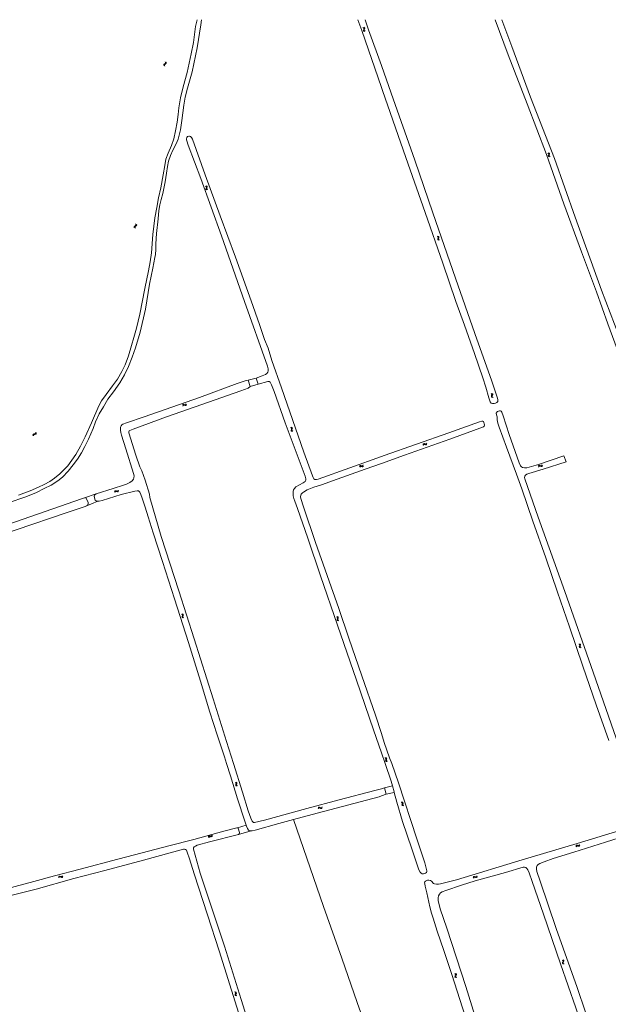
# Model space of a CAD drawing. Header units: metres. Extents: x 189705 to 199106, y 581686 to 588448.
# Tile 117 of 256: x 191782 to 192137, y 587855 to 588448. Entities that reach past the tile are written whole.
import ezdxf

# ---------------------------------------------------------------- set-up
doc = ezdxf.new("R2010")
doc.units = ezdxf.units.M
doc.layers.add('B-WA-OG-GBKN-G', color=7, linetype='Continuous', lineweight=18)

msp = doc.modelspace()

# ---------------------------------------------------------------- linework, layer by layer
at = {"layer": 'B-WA-OG-GBKN-G'}
for p, q in [((191988.874, 588443.405), (191989.237, 588443.22)), ((191989.357, 588442.253), (191989.231, 588441.864)), ((191989.231, 588441.864), (191989.25, 588441.536)), ((191989.237, 588443.22), (191989.455, 588442.975)), ((191989.25, 588441.536), (191989.475, 588441.285)), ((191989.333, 588443.596), (191989.697, 588443.413)), ((191989.477, 588442.65), (191989.357, 588442.253)), ((191989.455, 588442.975), (191989.477, 588442.65)), ((191989.475, 588441.285), (191989.84, 588441.1)), ((191989.815, 588442.445), (191989.692, 588442.055)), ((191989.692, 588442.055), (191989.711, 588441.727)), ((191989.697, 588443.413), (191989.916, 588443.17)), ((191989.711, 588441.727), (191989.934, 588441.475)), ((191989.938, 588442.832), (191989.815, 588442.445)), ((191989.916, 588443.17), (191989.938, 588442.832)), ((191989.934, 588441.475), (191990.299, 588441.29)), ((191868.773, 588421.097), (191868.965, 588421.376)), ((191868.796, 588420.771), (191868.773, 588421.097)), ((191868.968, 588420.402), (191868.796, 588420.771)), ((191868.965, 588421.376), (191869.303, 588421.604)), ((191869.257, 588420.965), (191869.441, 588421.234)), ((191869.276, 588420.637), (191869.257, 588420.965)), ((191869.446, 588420.267), (191869.276, 588420.637)), ((191869.303, 588421.604), (191869.64, 588421.834)), ((191869.441, 588421.234), (191869.781, 588421.471)), ((191869.81, 588422.439), (191869.638, 588422.81)), ((191869.64, 588421.834), (191869.829, 588422.103)), ((191869.781, 588421.471), (191870.12, 588421.698)), ((191869.829, 588422.103), (191869.81, 588422.439)), ((191870.288, 588422.304), (191870.116, 588422.675)), ((191870.12, 588421.698), (191870.309, 588421.968)), ((191870.309, 588421.968), (191870.288, 588422.304)), ((192100.254, 588367.788), (192100.619, 588367.606)), ((192100.619, 588367.606), (192100.84, 588367.364)), ((192100.75, 588366.64), (192100.628, 588366.251)), ((192100.628, 588366.251), (192100.65, 588365.922)), ((192100.65, 588365.922), (192100.878, 588365.673)), ((192100.711, 588367.983), (192101.077, 588367.804)), ((192100.866, 588367.038), (192100.75, 588366.64)), ((192100.84, 588367.364), (192100.866, 588367.038)), ((192100.878, 588365.673), (192101.245, 588365.492)), ((192101.077, 588367.804), (192101.299, 588367.564)), ((192101.206, 588366.837), (192101.087, 588366.446)), ((192101.087, 588366.446), (192101.109, 588366.118)), ((192101.109, 588366.118), (192101.335, 588365.868)), ((192101.325, 588367.226), (192101.206, 588366.837)), ((192101.299, 588367.564), (192101.325, 588367.226)), ((192101.335, 588365.868), (192101.701, 588365.688)), ((191893.87, 588347.895), (191894.233, 588347.709)), ((191894.351, 588346.741), (191894.225, 588346.353)), ((191894.225, 588346.353), (191894.243, 588346.024)), ((191894.233, 588347.709), (191894.451, 588347.463)), ((191894.33, 588348.084), (191894.693, 588347.9)), ((191894.472, 588347.138), (191894.351, 588346.741)), ((191894.451, 588347.463), (191894.472, 588347.138)), ((191894.809, 588346.932), (191894.686, 588346.543)), ((191894.686, 588346.543), (191894.704, 588346.214)), ((191894.693, 588347.9), (191894.912, 588347.657)), ((191894.934, 588347.319), (191894.809, 588346.932)), ((191894.912, 588347.657), (191894.934, 588347.319)), ((191894.243, 588346.024), (191894.467, 588345.773)), ((191894.467, 588345.773), (191894.831, 588345.587)), ((191894.704, 588346.214), (191894.926, 588345.962)), ((191894.926, 588345.962), (191895.291, 588345.776)), ((191850.982, 588323.36), (191851.161, 588323.647)), ((191851.019, 588323.035), (191850.982, 588323.36)), ((191851.207, 588322.674), (191851.019, 588323.035)), ((191851.161, 588323.647), (191851.487, 588323.89)), ((191851.47, 588323.249), (191851.642, 588323.526)), ((191851.505, 588322.923), (191851.47, 588323.249)), ((191851.487, 588323.89), (191851.814, 588324.134)), ((191851.691, 588322.56), (191851.505, 588322.923)), ((191851.642, 588323.526), (191851.972, 588323.779)), ((191851.957, 588324.747), (191851.768, 588325.11)), ((191851.814, 588324.134), (191851.991, 588324.412)), ((191851.991, 588324.412), (191851.957, 588324.747)), ((191851.972, 588323.779), (191852.3, 588324.021)), ((191852.44, 588324.634), (191852.252, 588324.997)), ((191852.3, 588324.021), (191852.476, 588324.298)), ((191852.476, 588324.298), (191852.44, 588324.634)), ((192033.593, 588317.549), (192033.955, 588317.363)), ((192033.955, 588317.363), (192034.174, 588317.118)), ((192034.052, 588317.739), (192034.416, 588317.556)), ((192034.196, 588316.792), (192034.075, 588316.396)), ((192034.174, 588317.118), (192034.196, 588316.792)), ((192034.416, 588317.556), (192034.635, 588317.313)), ((192034.657, 588316.975), (192034.534, 588316.588)), ((192034.635, 588317.313), (192034.657, 588316.975)), ((192034.075, 588316.396), (192033.95, 588316.007)), ((192033.95, 588316.007), (192033.969, 588315.679)), ((192033.969, 588315.679), (192034.193, 588315.427)), ((192034.193, 588315.427), (192034.558, 588315.243)), ((192034.534, 588316.588), (192034.41, 588316.198)), ((192034.41, 588316.198), (192034.429, 588315.87)), ((192034.429, 588315.87), (192034.652, 588315.617)), ((192034.652, 588315.617), (192035.017, 588315.433)), ((192066.431, 588222.629), (192066.087, 588222.85)), ((192066.628, 588222.356), (192066.431, 588222.629)), ((192066.452, 588221.652), (192066.614, 588222.027)), ((192066.907, 588222.772), (192066.563, 588222.993)), ((192066.614, 588222.027), (192066.628, 588222.356)), ((192066.767, 588221.414), (192066.927, 588221.797)), ((192067.105, 588222.499), (192066.907, 588222.772)), ((192066.927, 588221.797), (192067.091, 588222.171)), ((192067.091, 588222.171), (192067.105, 588222.499)), ((191880.033, 588215.826), (191880.217, 588216.189)), ((191880.217, 588216.189), (191880.461, 588216.407)), ((191880.408, 588215.728), (191880.654, 588215.945)), ((191880.461, 588216.407), (191880.799, 588216.428)), ((191880.654, 588215.945), (191880.979, 588215.966)), ((191880.799, 588216.428), (191881.186, 588216.303)), ((191880.979, 588215.966), (191881.376, 588215.844)), ((191881.186, 588216.303), (191881.575, 588216.178)), ((191881.376, 588215.844), (191881.764, 588215.717)), ((191881.575, 588216.178), (191881.903, 588216.196)), ((191881.903, 588216.196), (191882.156, 588216.418)), ((191882.092, 588215.734), (191882.344, 588215.958)), ((191882.156, 588216.418), (191882.343, 588216.781)), ((191882.344, 588215.958), (191882.531, 588216.322)), ((192066.278, 588220.94), (192066.29, 588221.279)), ((192066.472, 588220.677), (192066.278, 588220.94)), ((192066.29, 588221.279), (192066.452, 588221.652)), ((192066.816, 588220.458), (192066.472, 588220.677)), ((192066.757, 588221.088), (192066.767, 588221.414)), ((192066.949, 588220.822), (192066.757, 588221.088)), ((192067.291, 588220.601), (192066.949, 588220.822)), ((191880.221, 588215.366), (191880.408, 588215.728)), ((191881.764, 588215.717), (191882.092, 588215.734)), ((191789.952, 588197.701), (191789.96, 588198.108)), ((191789.96, 588198.108), (191790.085, 588198.411)), ((191790.085, 588198.411), (191790.381, 588198.576)), ((191790.332, 588197.776), (191790.46, 588198.079)), ((191790.381, 588198.576), (191790.784, 588198.631)), ((191790.46, 588198.079), (191790.744, 588198.238)), ((191790.744, 588198.238), (191791.154, 588198.3)), ((191790.784, 588198.631), (191791.188, 588198.688)), ((191791.154, 588198.3), (191791.559, 588198.354)), ((191791.188, 588198.688), (191791.477, 588198.846)), ((191791.477, 588198.846), (191791.608, 588199.156)), ((191791.559, 588198.354), (191791.847, 588198.512)), ((191791.608, 588199.156), (191791.618, 588199.564)), ((191791.847, 588198.512), (191791.977, 588198.823)), ((191791.977, 588198.823), (191791.987, 588199.232)), ((191945.245, 588202.391), (191945.609, 588202.209)), ((191945.609, 588202.209), (191945.83, 588201.966)), ((191945.738, 588201.242), (191945.615, 588200.853)), ((191945.615, 588200.853), (191945.637, 588200.525)), ((191945.637, 588200.525), (191945.864, 588200.275)), ((191945.702, 588202.585), (191946.068, 588202.405)), ((191945.855, 588201.64), (191945.738, 588201.242)), ((191945.83, 588201.966), (191945.855, 588201.64)), ((191945.864, 588200.275), (191946.23, 588200.094)), ((191946.068, 588202.405), (191946.29, 588202.165)), ((191946.194, 588201.438), (191946.074, 588201.048)), ((191946.074, 588201.048), (191946.096, 588200.719)), ((191946.096, 588200.719), (191946.321, 588200.469)), ((191946.315, 588201.827), (191946.194, 588201.438)), ((191946.29, 588202.165), (191946.315, 588201.827)), ((191946.321, 588200.469), (191946.687, 588200.288)), ((191790.321, 588197.369), (191790.332, 588197.776)), ((192024.919, 588192.116), (192025.103, 588192.479)), ((192025.103, 588192.479), (192025.346, 588192.698)), ((192025.294, 588192.019), (192025.54, 588192.237)), ((192025.346, 588192.698), (192025.684, 588192.72)), ((192025.54, 588192.237), (192025.865, 588192.258)), ((192025.684, 588192.72), (192026.071, 588192.595)), ((192025.865, 588192.258), (192026.262, 588192.137)), ((192026.071, 588192.595), (192026.46, 588192.472)), ((192026.262, 588192.137), (192026.65, 588192.011)), ((192026.46, 588192.472), (192026.789, 588192.49)), ((192026.65, 588192.011), (192026.979, 588192.029)), ((192026.789, 588192.49), (192027.041, 588192.712)), ((192026.979, 588192.029), (192027.23, 588192.253)), ((192027.041, 588192.712), (192027.227, 588193.077)), ((192027.23, 588192.253), (192027.416, 588192.617)), ((192025.108, 588191.656), (192025.294, 588192.019)), ((191986.763, 588178.913), (191986.944, 588179.278)), ((191986.944, 588179.278), (191987.186, 588179.499)), ((191986.955, 588178.455), (191987.139, 588178.819)), ((191987.139, 588178.819), (191987.383, 588179.038)), ((191987.186, 588179.499), (191987.524, 588179.523)), ((191987.383, 588179.038), (191987.708, 588179.062)), ((191987.524, 588179.523), (191987.912, 588179.401)), ((191987.708, 588179.062), (191988.106, 588178.943)), ((191987.912, 588179.401), (191988.302, 588179.279)), ((191988.106, 588178.943), (191988.495, 588178.819)), ((191988.302, 588179.279), (191988.63, 588179.299)), ((191988.495, 588178.819), (191988.823, 588178.84)), ((191988.63, 588179.299), (191988.881, 588179.524)), ((191988.823, 588178.84), (191989.074, 588179.065)), ((191988.881, 588179.524), (191989.065, 588179.889)), ((191989.074, 588179.065), (191989.257, 588179.431)), ((192094.568, 588179.055), (192094.751, 588179.419)), ((192094.751, 588179.419), (192094.994, 588179.638)), ((192094.758, 588178.596), (192094.944, 588178.958)), ((192094.944, 588178.958), (192095.189, 588179.177)), ((192094.994, 588179.638), (192095.332, 588179.66)), ((192095.189, 588179.177), (192095.515, 588179.199)), ((192095.332, 588179.66), (192095.719, 588179.537)), ((192095.515, 588179.199), (192095.911, 588179.078)), ((192095.719, 588179.537), (192096.109, 588179.413)), ((192095.911, 588179.078), (192096.3, 588178.953)), ((192096.109, 588179.413), (192096.437, 588179.432)), ((192096.3, 588178.953), (192096.628, 588178.972)), ((192096.437, 588179.432), (192096.69, 588179.655)), ((192096.628, 588178.972), (192096.88, 588179.196)), ((192096.69, 588179.655), (192096.874, 588180.02)), ((192096.88, 588179.196), (192097.064, 588179.561)), ((191839.099, 588163.776), (191839.286, 588164.138)), ((191839.285, 588163.315), (191839.474, 588163.676)), ((191839.286, 588164.138), (191839.53, 588164.355)), ((191839.474, 588163.676), (191839.721, 588163.892)), ((191839.53, 588164.355), (191839.869, 588164.374)), ((191839.721, 588163.892), (191840.047, 588163.911)), ((191839.869, 588164.374), (191840.255, 588164.247)), ((191840.047, 588163.911), (191840.443, 588163.787)), ((191840.255, 588164.247), (191840.643, 588164.12)), ((191840.443, 588163.787), (191840.83, 588163.658)), ((191840.643, 588164.12), (191840.972, 588164.136)), ((191840.83, 588163.658), (191841.158, 588163.673)), ((191840.972, 588164.136), (191841.226, 588164.356)), ((191841.158, 588163.673), (191841.412, 588163.896)), ((191841.226, 588164.356), (191841.414, 588164.719)), ((191841.412, 588163.896), (191841.6, 588164.258)), ((191879.498, 588090.024), (191879.854, 588089.825)), ((191879.939, 588088.854), (191879.8, 588088.471)), ((191879.8, 588088.471), (191879.807, 588088.142)), ((191879.807, 588088.142), (191880.022, 588087.882)), ((191879.854, 588089.825), (191880.063, 588089.573)), ((191880.073, 588089.247), (191879.939, 588088.854)), ((191879.963, 588090.197), (191880.32, 588090.001)), ((191880.022, 588087.882), (191880.38, 588087.685)), ((191880.063, 588089.573), (191880.073, 588089.247)), ((191880.404, 588089.03), (191880.267, 588088.645)), ((191880.267, 588088.645), (191880.274, 588088.316)), ((191880.274, 588088.316), (191880.488, 588088.056)), ((191880.32, 588090.001), (191880.531, 588089.751)), ((191880.541, 588089.413), (191880.404, 588089.03)), ((191880.488, 588088.056), (191880.845, 588087.858)), ((191880.531, 588089.751), (191880.541, 588089.413)), ((191972.951, 588088.307), (191973.312, 588088.12)), ((191973.426, 588087.151), (191973.298, 588086.764)), ((191973.298, 588086.764), (191973.315, 588086.435)), ((191973.312, 588088.12), (191973.529, 588087.873)), ((191973.315, 588086.435), (191973.538, 588086.183)), ((191973.411, 588088.495), (191973.773, 588088.309)), ((191973.549, 588087.548), (191973.426, 588087.151)), ((191973.529, 588087.873), (191973.549, 588087.548)), ((191973.538, 588086.183), (191973.901, 588085.995)), ((191973.885, 588087.34), (191973.76, 588086.952)), ((191973.76, 588086.952), (191973.777, 588086.623)), ((191973.773, 588088.309), (191973.992, 588088.065)), ((191973.777, 588086.623), (191973.998, 588086.37)), ((191974.012, 588087.727), (191973.885, 588087.34)), ((191973.992, 588088.065), (191974.012, 588087.727)), ((191973.998, 588086.37), (191974.361, 588086.183)), ((192118.967, 588071.932), (192119.329, 588071.745)), ((192119.446, 588070.777), (192119.319, 588070.39)), ((192119.319, 588070.39), (192119.337, 588070.061)), ((192119.329, 588071.745), (192119.547, 588071.499)), ((192119.337, 588070.061), (192119.561, 588069.809)), ((192119.427, 588072.121), (192119.79, 588071.937)), ((192119.568, 588071.174), (192119.446, 588070.777)), ((192119.547, 588071.499), (192119.568, 588071.174)), ((192119.561, 588069.809), (192119.925, 588069.623)), ((192119.905, 588070.968), (192119.781, 588070.579)), ((192119.781, 588070.579), (192119.798, 588070.25)), ((192119.79, 588071.937), (192120.009, 588071.693)), ((192119.798, 588070.25), (192120.021, 588069.998)), ((192120.03, 588071.355), (192119.905, 588070.968)), ((192120.009, 588071.693), (192120.03, 588071.355)), ((192120.021, 588069.998), (192120.385, 588069.812)), ((192002.469, 588003.183), (192002.095, 588003.348)), ((192002.705, 588002.943), (192002.469, 588003.183)), ((192002.536, 588001.827), (192002.639, 588002.22)), ((192002.917, 588003.397), (192002.543, 588003.562)), ((192002.639, 588002.22), (192002.741, 588002.616)), ((192002.741, 588002.616), (192002.705, 588002.943)), ((192003.155, 588003.158), (192002.917, 588003.397)), ((192002.988, 588002.034), (192003.087, 588002.436)), ((192003.087, 588002.436), (192003.191, 588002.831)), ((192003.191, 588002.831), (192003.155, 588003.158)), ((192002.577, 588001.49), (192002.536, 588001.827)), ((192002.809, 588001.26), (192002.577, 588001.49)), ((192003.182, 588001.097), (192002.809, 588001.26)), ((192003.027, 588001.71), (192002.988, 588002.034)), ((192003.258, 588001.477), (192003.027, 588001.71)), ((192003.63, 588001.311), (192003.258, 588001.477)), ((191911.903, 587988.617), (191912.256, 587988.414)), ((191912.328, 587987.441), (191912.183, 587987.06)), ((191912.183, 587987.06), (191912.186, 587986.731)), ((191912.186, 587986.731), (191912.398, 587986.469)), ((191912.256, 587988.414), (191912.462, 587988.158)), ((191912.468, 587987.832), (191912.328, 587987.441)), ((191912.37, 587988.784), (191912.725, 587988.583)), ((191912.398, 587986.469), (191912.753, 587986.266)), ((191912.462, 587988.158), (191912.468, 587987.832)), ((191912.795, 587987.611), (191912.653, 587987.228)), ((191912.653, 587987.228), (191912.655, 587986.899)), ((191912.655, 587986.899), (191912.866, 587986.636)), ((191912.725, 587988.583), (191912.932, 587988.33)), ((191912.938, 587987.992), (191912.795, 587987.611)), ((191912.866, 587986.636), (191913.221, 587986.433)), ((191912.932, 587988.33), (191912.938, 587987.992)), ((191961.857, 587973.112), (191962.069, 587973.461)), ((191962.011, 587972.64), (191962.224, 587972.987)), ((191962.069, 587973.461), (191962.328, 587973.66)), ((191962.224, 587972.987), (191962.486, 587973.185)), ((191962.328, 587973.66), (191962.667, 587973.656)), ((191962.486, 587973.185), (191962.812, 587973.181)), ((191962.667, 587973.656), (191963.043, 587973.501)), ((191962.812, 587973.181), (191963.198, 587973.03)), ((191963.043, 587973.501), (191963.422, 587973.348)), ((191963.198, 587973.03), (191963.575, 587972.874)), ((191963.422, 587973.348), (191963.751, 587973.341)), ((191963.575, 587972.874), (191963.904, 587972.866)), ((191963.751, 587973.341), (191964.02, 587973.543)), ((191963.904, 587972.866), (191964.173, 587973.07)), ((191964.02, 587973.543), (191964.233, 587973.892)), ((191964.173, 587973.07), (191964.386, 587973.419)), ((192011.93, 587976.691), (192012.303, 587976.529)), ((192012.303, 587976.529), (192012.537, 587976.298)), ((192012.375, 587976.91), (192012.75, 587976.75)), ((192012.484, 587975.571), (192012.383, 587975.175)), ((192012.383, 587975.175), (192012.423, 587974.849)), ((192012.423, 587974.849), (192012.663, 587974.612)), ((192012.579, 587975.974), (192012.484, 587975.571)), ((192012.537, 587976.298), (192012.579, 587975.974)), ((192012.663, 587974.612), (192013.039, 587974.45)), ((192012.75, 587976.75), (192012.985, 587976.522)), ((192012.929, 587975.791), (192012.831, 587975.395)), ((192012.831, 587975.395), (192012.871, 587975.068)), ((192012.871, 587975.068), (192013.109, 587974.831)), ((192013.028, 587976.186), (192012.929, 587975.791)), ((192012.985, 587976.522), (192013.028, 587976.186)), ((192013.109, 587974.831), (192013.485, 587974.669)), ((191895.741, 587955.636), (191895.857, 587956.026)), ((191895.857, 587956.026), (191896.058, 587956.285)), ((191896.008, 587955.217), (191896.127, 587955.607)), ((191896.058, 587956.285), (191896.387, 587956.365)), ((191896.127, 587955.607), (191896.331, 587955.864)), ((191896.331, 587955.864), (191896.647, 587955.943)), ((191896.387, 587956.365), (191896.79, 587956.311)), ((191896.647, 587955.943), (191897.059, 587955.893)), ((191896.79, 587956.311), (191897.195, 587956.258)), ((191897.059, 587955.893), (191897.463, 587955.837)), ((191897.195, 587956.258), (191897.515, 587956.333)), ((191897.463, 587955.837), (191897.784, 587955.913)), ((191897.515, 587956.333), (191897.725, 587956.597)), ((191897.725, 587956.597), (191897.843, 587956.988)), ((191897.784, 587955.913), (191897.992, 587956.178)), ((191897.992, 587956.178), (191898.11, 587956.569)), ((192117.176, 587950.13), (192117.345, 587950.501)), ((192117.345, 587950.501), (192117.579, 587950.73)), ((192117.384, 587949.679), (192117.555, 587950.049)), ((192117.555, 587950.049), (192117.792, 587950.277)), ((192117.579, 587950.73), (192117.916, 587950.765)), ((192117.792, 587950.277), (192118.116, 587950.311)), ((192117.916, 587950.765), (192118.308, 587950.656)), ((192118.116, 587950.311), (192118.517, 587950.206)), ((192118.308, 587950.656), (192118.702, 587950.549)), ((192118.517, 587950.206), (192118.91, 587950.096)), ((192118.702, 587950.549), (192119.029, 587950.58)), ((192118.91, 587950.096), (192119.238, 587950.127)), ((192119.029, 587950.58), (192119.273, 587950.813)), ((192119.238, 587950.127), (192119.48, 587950.361)), ((192119.273, 587950.813), (192119.443, 587951.184)), ((192119.48, 587950.361), (192119.651, 587950.733)), ((191805.438, 587931.567), (191805.648, 587931.917)), ((191805.593, 587931.095), (191805.805, 587931.443)), ((191805.648, 587931.917), (191805.906, 587932.117)), ((191805.805, 587931.443), (191806.066, 587931.643)), ((191805.906, 587932.117), (191806.245, 587932.114)), ((191806.066, 587931.643), (191806.392, 587931.64)), ((191806.245, 587932.114), (191806.622, 587931.961)), ((191806.392, 587931.64), (191806.779, 587931.49)), ((191806.622, 587931.961), (191807.001, 587931.809)), ((191806.779, 587931.49), (191807.157, 587931.336)), ((191807.001, 587931.809), (191807.33, 587931.803)), ((191807.157, 587931.336), (191807.486, 587931.33)), ((191807.33, 587931.803), (191807.598, 587932.007)), ((191807.486, 587931.33), (191807.754, 587931.535)), ((191807.598, 587932.007), (191807.81, 587932.356)), ((191807.754, 587931.535), (191807.965, 587931.885)), ((192055.356, 587931.253), (192055.525, 587931.624)), ((192055.525, 587931.624), (192055.759, 587931.853)), ((192055.564, 587930.802), (192055.735, 587931.172)), ((192055.735, 587931.172), (192055.972, 587931.4)), ((192055.759, 587931.853), (192056.096, 587931.888)), ((192055.972, 587931.4), (192056.296, 587931.434)), ((192056.096, 587931.888), (192056.488, 587931.779)), ((192056.296, 587931.434), (192056.697, 587931.329)), ((192056.488, 587931.779), (192056.882, 587931.672)), ((192056.697, 587931.329), (192057.09, 587931.219)), ((192056.882, 587931.672), (192057.209, 587931.703)), ((192057.09, 587931.219), (192057.418, 587931.25)), ((192057.209, 587931.703), (192057.453, 587931.936)), ((192057.418, 587931.25), (192057.66, 587931.484)), ((192057.453, 587931.936), (192057.623, 587932.307)), ((192057.66, 587931.484), (192057.831, 587931.856)), ((192109.013, 587881.555), (192109.353, 587881.329)), ((192109.192, 587879.983), (192109.173, 587879.655)), ((192109.173, 587879.655), (192109.368, 587879.379)), ((192109.361, 587880.354), (192109.192, 587879.983)), ((192109.353, 587881.329), (192109.542, 587881.061)), ((192109.526, 587880.735), (192109.361, 587880.354)), ((192109.368, 587879.379), (192109.709, 587879.154)), ((192109.491, 587881.691), (192109.832, 587881.468)), ((192109.542, 587881.061), (192109.526, 587880.735)), ((192109.672, 587880.12), (192109.653, 587879.791)), ((192109.653, 587879.791), (192109.845, 587879.515)), ((192109.838, 587880.493), (192109.672, 587880.12)), ((192109.832, 587881.468), (192110.022, 587881.202)), ((192110.005, 587880.864), (192109.838, 587880.493)), ((192109.845, 587879.515), (192110.186, 587879.29)), ((192110.022, 587881.202), (192110.005, 587880.864)), ((192044.174, 587873.364), (192044.516, 587873.143)), ((192044.377, 587871.795), (192044.363, 587871.466)), ((192044.54, 587872.168), (192044.377, 587871.795)), ((192044.516, 587873.143), (192044.71, 587872.877)), ((192044.699, 587872.552), (192044.54, 587872.168)), ((192044.649, 587873.507), (192044.993, 587873.289)), ((192044.71, 587872.877), (192044.699, 587872.552)), ((192044.854, 587871.939), (192044.84, 587871.61)), ((192045.015, 587872.314), (192044.854, 587871.939)), ((192044.993, 587873.289), (192045.188, 587873.026)), ((192045.176, 587872.688), (192045.015, 587872.314)), ((192045.188, 587873.026), (192045.176, 587872.688)), ((192044.363, 587871.466), (192044.562, 587871.193)), ((192044.562, 587871.193), (192044.906, 587870.973)), ((192044.84, 587871.61), (192045.037, 587871.337)), ((192045.037, 587871.337), (192045.382, 587871.117)), ((191911.52, 587862.309), (191911.873, 587862.106)), ((191911.945, 587861.133), (191911.8, 587860.752)), ((191911.8, 587860.752), (191911.803, 587860.423)), ((191911.803, 587860.423), (191912.015, 587860.161)), ((191911.873, 587862.106), (191912.079, 587861.85)), ((191912.085, 587861.524), (191911.945, 587861.133)), ((191911.987, 587862.476), (191912.342, 587862.275)), ((191912.015, 587860.161), (191912.37, 587859.958)), ((191912.079, 587861.85), (191912.085, 587861.524)), ((191912.412, 587861.303), (191912.27, 587860.92)), ((191912.27, 587860.92), (191912.272, 587860.591)), ((191912.272, 587860.591), (191912.483, 587860.328)), ((191912.342, 587862.275), (191912.549, 587862.022)), ((191912.555, 587861.684), (191912.412, 587861.303)), ((191912.483, 587860.328), (191912.838, 587860.125)), ((191912.549, 587862.022), (191912.555, 587861.684))]:
    msp.add_line(p, q, dxfattribs=at)
at = {"layer": 'B-WA-OG-GBKN-G', "flags": 128}
for points in [[(191888.896, 588448.172), (191888.016, 588444.128), (191886.702, 588434.36), (191885.329, 588427.657), (191882.889, 588416.383), (191880.464, 588407.808), (191878.931, 588401.093), (191877.832, 588395.1), (191877.43, 588391.066), (191876.888, 588386.369), (191875.805, 588381.137), (191874.958, 588376.369), (191873.513, 588372.308), (191871.474, 588367.777), (191870.117, 588364.186), (191869.502, 588360.29), (191868.479, 588354.763), (191867.038, 588346.821), (191865.584, 588340.878), (191864.62, 588334.946), (191863.52, 588328.805), (191862.216, 588318.826), (191861.322, 588307.599), (191860.606, 588302.242), (191859.511, 588296.899), (191857.38, 588286.139), (191854.465, 588270.758), (191852.322, 588262.279), (191850.746, 588256.669), (191849.384, 588251.941), (191847.484, 588245.548), (191845.468, 588240.271)], [(191891.565, 588448.172), (191891.185, 588445.057), (191888.861, 588431.281), (191885.836, 588416.671), (191883.175, 588406.866), (191881.776, 588401.502), (191880.826, 588396.711), (191880.247, 588392.104), (191879.678, 588387.387), (191878.975, 588381.791), (191877.444, 588376.123), (191876.223, 588373.403), (191874.322, 588369.618), (191872.836, 588366.255), (191871.601, 588362.88), (191871.095, 588359.762)], [(191985.878, 588448.172), (191988.124, 588441.728), (192000, 588407.399)], [(192000, 588420.523), (191992.32, 588442.108), (191990.124, 588448.172)], [(192068.607, 588448.172), (192076.408, 588426.971), (192087.953, 588397.43), (192099.602, 588366.93), (192110.001, 588337.318), (192120.587, 588308.21), (192129.635, 588284.106), (192136.581, 588264.829), (192145.782, 588239.743), (192158.23, 588205.08), (192159.376, 588201.417), (192159.633, 588200.11)], [(192198.866, 588209.261), (192199.211, 588209.639), (192199.218, 588209.85), (192199.024, 588210.805), (192198.431, 588212.428), (192197.94, 588212.745), (192197.54, 588212.725), (192196.241, 588212.532), (192190.283, 588210.79), (192169.705, 588204.299), (192164.14, 588202.493), (192163.487, 588202.452), (192163.003, 588202.65), (192162.667, 588202.988), (192162.262, 588203.866), (192160.113, 588210.155), (192152.885, 588230.615), (192143.09, 588257.925), (192132.592, 588285.288), (192116.83, 588329.198), (192104.277, 588364.443), (192089.835, 588401.588), (192078.726, 588431.996), (192072.634, 588448.172)], [(192056.425, 588259.17), (192044.715, 588292.461), (192031.022, 588331.799), (192020.061, 588363.503), (192005.928, 588403.862), (192000, 588420.523)], [(192000, 588407.399), (192000.665, 588405.477), (192014.676, 588365.122), (192026.3, 588332.062), (192036.982, 588301.543), (192044.933, 588278.422), (192050.098, 588264.117), (192056.17, 588247.004), (192061.19, 588232.301), (192062.873, 588226.804), (192064.681, 588220.312), (192065.597, 588217.931), (192066.175, 588217.201), (192066.966, 588216.922), (192067.919, 588216.884), (192068.736, 588217.05), (192069.677, 588217.546), (192070.116, 588218.149), (192070.233, 588218.714), (192070.218, 588219.086), (192069.982, 588220.13), (192069.289, 588222.025), (192068.135, 588225.458), (192066.624, 588230.386), (192056.425, 588259.17)], [(191883.107, 588377.71), (191882.643, 588377.25), (191882.458, 588376.428), (191882.495, 588375.866), (191882.639, 588375.135), (191883.559, 588372.54), (191891.06, 588352.395), (191903.604, 588317.839), (191917.514, 588278.3), (191931.321, 588239.407), (191931.735, 588237.865), (191931.768, 588236.59), (191931.522, 588235.698), (191930.957, 588235.068), (191930.13, 588234.38), (191928.188, 588233.527), (191924.513, 588232.205)], [(192000, 588185.052), (191961.84, 588171.278), (191960.785, 588171.016), (191959.961, 588171.131), (191959.32, 588171.538), (191958.799, 588172.316), (191958.418, 588173.309), (191953.211, 588187.537), (191939.704, 588226.267), (191933.977, 588242.825), (191931.691, 588250.2), (191929.524, 588255.496), (191926.547, 588264.426), (191921.433, 588278.675), (191912.048, 588305.164), (191902.788, 588330.016), (191893.747, 588354.699), (191886.069, 588376.228), (191885.603, 588377.245), (191885.003, 588377.79), (191884.412, 588377.984), (191883.821, 588377.967), (191883.107, 588377.71)], [(191871.095, 588359.762), (191870.541, 588355.785), (191869.632, 588350.461), (191868.257, 588343.498), (191867.281, 588339.882), (191866.383, 588336.625), (191865.908, 588333.148), (191865.468, 588328.148), (191864.421, 588319.324), (191864.116, 588313.106), (191864.087, 588309.648), (191863.799, 588306.594), (191863.398, 588304.823), (191862.298, 588298.37), (191860.181, 588288.736), (191857.752, 588273.677), (191854.57, 588259.857), (191851.813, 588250.541), (191849.727, 588244.756), (191847.479, 588239.266), (191845.06, 588234.277), (191842.403, 588229.311), (191838.438, 588224.003), (191835.087, 588219.596), (191832.441, 588214.847), (191829.95, 588210.586), (191827.739, 588205.879), (191826.239, 588201.776), (191823.454, 588195.43), (191821.255, 588190.918), (191819.278, 588187.112), (191816.778, 588183.341), (191814.271, 588180.027), (191811.151, 588176.194), (191807.717, 588172.547), (191804.857, 588170.388), (191800.97, 588167.673), (191796.772, 588165.629), (191791.997, 588163.262), (191785.621, 588160.621), (191774.957, 588157.122)], [(191845.468, 588240.271), (191843.496, 588236.172), (191840.883, 588231.536), (191837.965, 588227.582), (191834.158, 588222.34), (191831.304, 588218.539), (191829.717, 588215.42), (191825.223, 588205.347), (191821.412, 588196.89), (191818.695, 588191.2), (191815.818, 588186.228), (191813.358, 588182.757), (191810.923, 588179.384), (191808.48, 588176.936), (191806.206, 588174.525), (191802.978, 588171.829), (191800.098, 588170.004), (191796.75, 588168.183), (191793.372, 588166.448), (191788.24, 588164.256), (191781.211, 588161.751)], [(191919.67, 588230.902), (191918.538, 588230.767), (191916.593, 588230.173), (191913.033, 588228.95), (191890.341, 588220.498), (191856.893, 588208.809), (191846.265, 588205.329), (191844.18, 588204.491), (191843.564, 588204.033), (191843.045, 588203.483), (191842.744, 588202.66), (191842.712, 588201.661), (191842.779, 588200.795), (191843.011, 588199.383), (191843.397, 588197.907), (191845.846, 588189.516), (191850.576, 588174.745), (191850.934, 588173.305), (191850.853, 588172.201), (191850.521, 588171.245), (191849.798, 588170.382), (191848.258, 588169.333), (191846.291, 588168.327), (191844.465, 588167.677), (191838.36, 588165.786), (191827.96, 588162.38)], [(191924.513, 588232.205), (191919.67, 588230.902)], [(191920.919, 588227.125), (191919.67, 588230.902)], [(191925.751, 588228.604), (191920.919, 588227.125)], [(191925.751, 588228.604), (191924.513, 588232.205)], [(191925.751, 588228.604), (191931.576, 588230.259), (191932.414, 588230.179), (191932.964, 588229.674), (191933.81, 588228.106), (191935.319, 588224.224), (191941.962, 588205.283), (191954.081, 588173.076), (191954.544, 588171.594), (191954.442, 588170.616), (191953.986, 588169.954), (191952.83, 588169.176), (191948.497, 588166.649), (191947.544, 588165.752), (191947.086, 588164.894), (191946.754, 588163.785), (191946.714, 588162.493), (191946.884, 588161.291), (191947.29, 588159.592), (191947.815, 588157.99), (191949.448, 588153.618), (191955.631, 588135.828), (191963.304, 588113.156), (191973.609, 588083.423), (191984.949, 588050.13), (191995.216, 588020.338), (192000, 588006.407)], [(191910.771, 588000), (191906.59, 588013.295), (191898.537, 588039.032), (191887.081, 588075.039), (191877.849, 588104.048), (191867.309, 588136.808), (191860.473, 588160.251), (191860.159, 588162.257), (191857.501, 588170.691), (191855.607, 588176.356), (191854.414, 588178.707), (191851.896, 588185.752), (191847.844, 588199.231), (191847.777, 588199.923), (191848.037, 588200.481), (191848.352, 588200.641), (191850.43, 588201.429), (191870.499, 588208.933), (191891.81, 588216.28), (191915.315, 588224.609), (191919.652, 588226.207), (191920.919, 588227.125)], [(192110.049, 588185.313), (192094.718, 588180.124), (192087.58, 588178.237), (192086.317, 588178.17), (192085.144, 588178.306), (192084.401, 588178.666), (192084.03, 588179.053), (192083.827, 588179.404), (192083.08, 588181.161), (192077.115, 588198.192), (192073.37, 588209.504), (192072.56, 588211.774), (192072.217, 588212.259), (192071.713, 588212.52), (192071.123, 588212.528), (192070.027, 588212.116), (192069.527, 588211.759), (192069.351, 588211.332), (192069.273, 588211.023), (192069.425, 588210.075), (192069.739, 588208.845), (192069.786, 588207.855), (192069.84, 588206.999), (192069.943, 588206.1), (192070.229, 588205.053), (192071.059, 588202.594), (192075.469, 588190.614), (192081.407, 588174.312), (192084.561, 588165.469), (192091.349, 588145.964), (192099.044, 588123.866), (192106.145, 588103.254), (192113.295, 588082.365), (192121.364, 588058.686), (192129.49, 588035.357), (192137.114, 588013.871)], [(192000, 588180.815), (192013.901, 588185.735), (192041.229, 588195.49), (192061.523, 588202.874), (192061.902, 588203.188), (192062.135, 588203.714), (192062.115, 588203.987), (192061.493, 588206.044), (192061.091, 588206.327), (192060.78, 588206.337), (192060.477, 588206.302), (192059.138, 588205.825), (192040.727, 588199.333), (192001.627, 588185.639), (192000, 588185.052)], [(191974.326, 588093.354), (191967.218, 588113.289), (191960.272, 588133.177), (191952.955, 588154.685), (191951.388, 588159.741), (191951.245, 588160.657), (191951.381, 588161.613), (191951.677, 588162.303), (191952.358, 588163.007), (191952.953, 588163.528), (191955.223, 588164.828), (191959.204, 588166.521), (191963.841, 588167.896), (191973.333, 588171.27), (191990.315, 588177.387), (192000, 588180.815)], [(192087.67, 588174.26), (192088.843, 588174.7), (192097.485, 588177.383), (192111.305, 588181.821), (192110.049, 588185.313)], [(192146.944, 588000), (192143.213, 588010.678), (192127.704, 588055.113), (192110.491, 588103.627), (192094.563, 588148.459), (192086.467, 588171.61), (192086.297, 588172.346), (192086.453, 588173.216), (192086.84, 588173.777), (192087.67, 588174.26)], [(191827.96, 588162.38), (191820.984, 588159.977)], [(191827.96, 588162.38), (191827.268, 588161.833), (191826.973, 588161.275), (191826.93, 588160.975), (191826.962, 588160.137), (191827.526, 588158.627), (191827.992, 588158.179), (191828.488, 588158.009), (191829.012, 588158.007)], [(191829.012, 588158.007), (191829.927, 588158.102), (191831.605, 588158.515), (191843.095, 588162.035), (191851.325, 588164.121), (191852.842, 588164.339), (191853.491, 588164.231), (191853.993, 588163.936), (191854.292, 588163.551), (191854.576, 588163.04), (191855.517, 588160.466), (191857.653, 588154.492), (191859.433, 588148.527), (191862.499, 588138.946), (191867.961, 588121.762), (191875.318, 588099.306), (191883.788, 588072.834)], [(191820.984, 588159.977), (191819.259, 588159.562), (191788.739, 588148.883)], [(191821.517, 588154.82), (191822.581, 588155.424), (191823.078, 588155.806), (191823.317, 588156.35), (191823.319, 588156.671), (191823.202, 588157.161), (191822.288, 588159.462), (191821.996, 588159.82), (191821.48, 588159.996), (191820.984, 588159.977)], [(191829.012, 588158.007), (191821.517, 588154.82)], [(191788.739, 588148.883), (191744.47, 588133.51), (191714.748, 588123.805), (191698.071, 588117.943), (191688.117, 588114.329), (191687.606, 588113.954), (191687.324, 588113.382), (191687.316, 588113.124), (191687.959, 588111.242), (191688.432, 588110.814), (191688.942, 588110.666), (191689.654, 588110.663), (191691.032, 588111.056), (191713.867, 588118.509), (191738.22, 588126.466), (191779.788, 588140.758), (191810.524, 588151.243), (191821.517, 588154.82)], [(192000, 588017.994), (191996.381, 588029.098), (191988.295, 588052.836), (191980.348, 588075.425), (191974.326, 588093.354)], [(191883.788, 588072.834), (191890.913, 588049.637), (191896.673, 588030.988), (191901.09, 588017.24), (191905.396, 588003.998), (191906.642, 588000)], [(192006.197, 588000), (192004.962, 588003.437), (192001.747, 588012.634), (192000, 588017.994)], [(192000, 588006.407), (192002.2, 588000)], [(191906.642, 588000), (191908.991, 587992.464), (191913.259, 587978.703), (191917.742, 587965.221), (191918.545, 587962.868)], [(192000, 587984.801), (191995.959, 587983.707), (191974.576, 587978.121), (191955.004, 587972.843), (191929.475, 587965.896), (191923.557, 587964.514), (191922.984, 587964.53), (191922.452, 587964.776), (191922.041, 587965.295), (191921.244, 587966.995), (191919.722, 587971.395), (191916.214, 587982.692), (191910.771, 588000)], [(192002.2, 588000), (192005.859, 587989.345), (192006.613, 587986.623)], [(192007.739, 587982.525), (192009.208, 587976.66), (192012.786, 587965.126), (192018.324, 587948.579), (192022.608, 587935.877), (192023.302, 587934.54), (192023.942, 587933.868), (192024.639, 587933.565), (192025.421, 587933.478), (192026.68, 587933.892), (192027.178, 587934.338), (192027.383, 587934.917), (192027.398, 587935.371), (192027.255, 587936.195), (192026.27, 587940.062), (192021.336, 587954.631), (192010.369, 587988.391), (192006.197, 588000)], [(192001.839, 587985.299), (192000, 587984.801)], [(192001.839, 587985.299), (192006.613, 587986.623)], [(192002.941, 587981.548), (192001.839, 587985.299)], [(192006.613, 587986.623), (192007.651, 587982.877), (192007.739, 587982.525)], [(191946.944, 587966.161), (191961.237, 587970.055), (191998.654, 587980.003), (192000, 587980.488)], [(192000, 587980.488), (192002.941, 587981.548)], [(192007.739, 587982.525), (192002.941, 587981.548)], [(191913.353, 587961.243), (191912.794, 587961.217), (191912.137, 587961.031), (191905.11, 587959.213), (191886.95, 587954.153), (191871.778, 587950.472), (191855.807, 587946.081), (191841.144, 587942.419), (191818.511, 587936.38), (191802.902, 587932.313), (191790.567, 587928.977), (191767.772, 587922.831)], [(191913.353, 587961.243), (191918.545, 587962.868)], [(191913.869, 587957.217), (191914.297, 587957.537), (191914.522, 587958.088), (191914.523, 587958.354), (191913.744, 587961.074), (191913.353, 587961.243)], [(191918.545, 587962.868), (191918.764, 587962.228), (191919.304, 587960.905), (191919.838, 587959.863), (191920.479, 587959.413), (191920.968, 587959.32), (191921.513, 587959.346)], [(191921.513, 587959.346), (191922.072, 587959.407), (191923.932, 587959.868), (191938.267, 587963.797), (191946.944, 587966.161)], [(191946.944, 587966.161), (191965.111, 587913.901), (191976.092, 587882.637), (191985.482, 587855.927), (191993.232, 587833.796), (192000, 587814.985)], [(191967.418, 587773.747), (191962.397, 587772.271), (191953.993, 587770.528), (191946.297, 587769.418), (191945.35, 587769.449), (191944.464, 587769.718), (191943.9, 587770.258), (191943.415, 587771.098), (191942.674, 587772.868), (191934.639, 587797.019), (191923.653, 587831.47), (191915.477, 587857.703), (191905.461, 587889.902), (191890.815, 587933.937), (191886.677, 587948.377), (191886.726, 587949.134), (191887.119, 587949.748), (191887.838, 587950.278), (191888.928, 587950.729), (191896.277, 587952.728), (191913.869, 587957.217)], [(191921.513, 587959.346), (191913.869, 587957.217)], [(192143.637, 587959.645), (192117.941, 587951.851), (192084.802, 587941.899), (192045.192, 587929.941), (192035.575, 587927.434), (192034.328, 587927.241), (192033.253, 587927.252), (192032.024, 587927.483), (192031.406, 587927.769), (192030.138, 587928.993), (192029.504, 587929.549), (192028.519, 587929.738), (192027.753, 587929.593), (192026.563, 587929.042), (192026.187, 587928.595), (192026.08, 587927.993), (192026.12, 587927.496), (192026.418, 587926.078), (192027.364, 587922.134), (192029.202, 587913.627)], [(192132.565, 587820.53), (192132.697, 587821.312), (192132.553, 587822.452), (192132.06, 587824.107), (192130.796, 587827.424), (192128.045, 587835.322), (192118.004, 587864.924), (192105.419, 587900.531), (192095.631, 587929.024), (192093.796, 587934.9), (192093.571, 587936.342), (192093.598, 587937.555), (192093.926, 587938.458), (192094.481, 587939.141), (192095.443, 587939.685), (192098.093, 587940.713), (192103.513, 587942.827), (192116.088, 587946.512), (192135.086, 587952.631), (192147.114, 587956.47)], [(191833.182, 587935.588), (191856.627, 587941.666), (191880.673, 587948.355), (191881.344, 587948.429), (191881.993, 587948.231), (191882.536, 587947.691), (191882.923, 587946.649), (191884.389, 587942.641), (191887.163, 587933.48), (191895.182, 587908.742), (191902.122, 587887.02), (191912.896, 587853.188), (191921.159, 587827.287), (191932.958, 587790.002), (191939.104, 587771.442), (191939.368, 587770.213), (191939.294, 587769.25), (191938.942, 587768.413), (191938.311, 587767.898), (191937.185, 587767.504), (191931.389, 587766.114), (191923.251, 587764.356)], [(192060.995, 587833.319), (192050.802, 587865.583), (192039.454, 587900.685), (192035.359, 587912.479), (192034.279, 587917.506), (192034.193, 587919.119), (192034.424, 587920.316), (192034.996, 587921.349), (192035.592, 587921.966), (192036.579, 587922.591), (192038.747, 587923.376), (192048.218, 587926.588), (192056.506, 587929.217), (192074.768, 587934.372), (192085.371, 587937.541), (192086.308, 587937.588), (192087.121, 587937.325), (192087.747, 587936.77), (192088.283, 587935.922), (192089.036, 587934.047), (192090.833, 587928.863), (192097.703, 587909.107), (192107.988, 587879.326), (192121.846, 587839.489)], [(191760.902, 587916.626), (191791.799, 587924.243), (191814.652, 587930.711), (191833.182, 587935.588)], [(192029.202, 587913.627), (192030.22, 587909.806), (192031.141, 587906.701), (192033.681, 587898.942), (192037.63, 587887.36), (192042.46, 587872.812), (192050.564, 587847.709), (192058.726, 587823.462), (192064.761, 587805.379), (192066.924, 587799.945), (192067.719, 587797.696), (192068.008, 587796.723), (192068.046, 587795.639)]]:
    msp.add_lwpolyline(points, dxfattribs=at)

doc.saveas('drawing.dxf')
